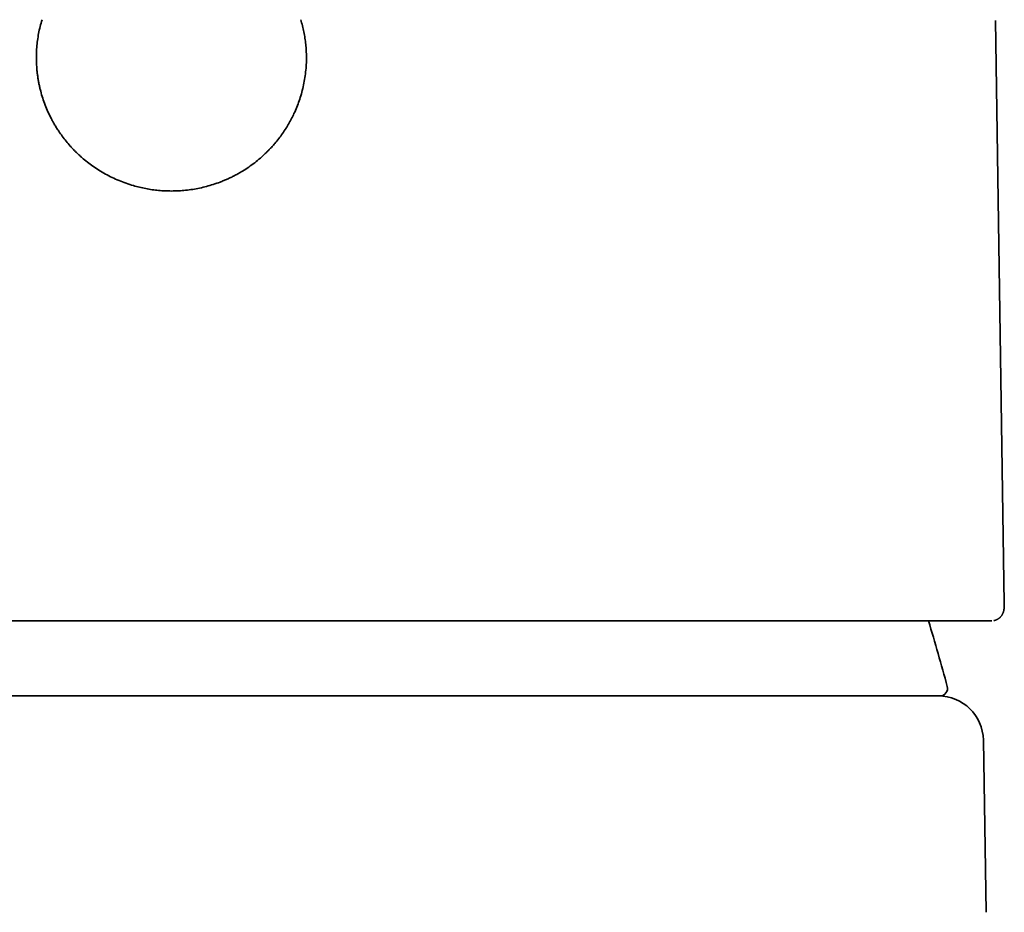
# Model space of a CAD drawing. Header units: millimetres. Extents: x 8 to 542, y 12 to 410.
# Tile 15 of 17: x 280 to 307, y 371 to 395. Entities that reach past the tile are written whole.
import ezdxf

# ---------------------------------------------------------------- set-up
doc = ezdxf.new("R2010")
doc.units = ezdxf.units.MM

msp = doc.modelspace()

# ---------------------------------------------------------------- linework, layer by layer
at = {"color": 7, "linetype": 'Continuous', "lineweight": 35}
for p, q in [((306.703, 379.703), (306.47, 395.242)), ((306.365, 379.241), (306.37, 379.241)), ((291.143, 377.241), (277.857, 377.241)), ((306.145, 376.061), (306.221, 371.474))]:
    msp.add_line(p, q, dxfattribs=at)
for centre, radius, start, end in [((247.251, 361.876), 60, 15.08663, 16.82291), ((304.99, 377.441), 0.2, 270, 15.0866), ((304.945, 376.041), 1.2, 0.955, 90)]:
    msp.add_arc(centre, radius, start, end, dxfattribs=at)
for points, knots in [([(284.5, 390.696), (284.443, 390.696), (284.328, 390.698), (284.157, 390.71), (283.988, 390.73), (283.819, 390.758), (283.652, 390.794), (283.476, 390.841), (283.292, 390.899), (283.103, 390.972), (282.919, 391.054), (282.74, 391.147), (282.57, 391.247), (282.409, 391.354), (282.259, 391.466), (282.144, 391.56), (282.061, 391.634), (282.008, 391.684), (281.955, 391.735), (281.903, 391.787), (281.852, 391.841), (281.781, 391.918), (281.693, 392.022), (281.59, 392.154), (281.505, 392.275), (281.435, 392.383), (281.392, 392.454), (281.364, 392.503), (281.35, 392.528), (281.336, 392.553), (281.322, 392.578), (281.309, 392.604), (281.269, 392.679), (281.208, 392.806), (281.133, 392.986), (281.068, 393.169), (281.022, 393.326), (280.99, 393.455), (280.969, 393.554), (280.95, 393.654), (280.935, 393.755), (280.922, 393.857), (280.909, 393.988), (280.9, 394.148), (280.9, 394.336), (280.909, 394.523), (280.929, 394.709), (280.959, 394.894), (280.999, 395.079), (281.034, 395.2), (281.051, 395.261)], [0, 0, 0, 0, 0.0258139, 0.0515174, 0.0771673, 0.1028204, 0.1285337, 0.1543638, 0.1849149, 0.2153168, 0.2456634, 0.2760492, 0.3065685, 0.3348912, 0.3630754, 0.3911965, 0.4022443, 0.4132988, 0.4243643, 0.4354456, 0.4465471, 0.4576735, 0.4829921, 0.5081898, 0.5333221, 0.5499015, 0.5664928, 0.5708422, 0.5751939, 0.579548, 0.5839049, 0.5882649, 0.5926282, 0.6222908, 0.6516929, 0.6809253, 0.7100804, 0.725354, 0.7406452, 0.7559674, 0.7713339, 0.7867577, 0.8022517, 0.8306383, 0.8588382, 0.8869356, 0.9150157, 0.9431637, 0.9714641, 1, 1, 1, 1]), ([(287.949, 395.261), (287.964, 395.207), (287.995, 395.099), (288.032, 394.934), (288.061, 394.769), (288.082, 394.602), (288.095, 394.434), (288.101, 394.255), (288.097, 394.066), (288.081, 393.867), (288.054, 393.67), (288.015, 393.474), (287.967, 393.285), (287.909, 393.102), (287.844, 392.927), (287.784, 392.791), (287.736, 392.691), (287.703, 392.625), (287.668, 392.56), (287.632, 392.496), (287.594, 392.432), (287.539, 392.342), (287.463, 392.228), (287.364, 392.093), (287.27, 391.977), (287.184, 391.879), (287.126, 391.818), (287.087, 391.777), (287.066, 391.757), (287.046, 391.736), (287.025, 391.716), (287.004, 391.695), (286.942, 391.636), (286.836, 391.542), (286.682, 391.42), (286.522, 391.306), (286.383, 391.218), (286.267, 391.152), (286.176, 391.103), (286.084, 391.057), (285.99, 391.013), (285.894, 390.972), (285.77, 390.923), (285.618, 390.869), (285.437, 390.816), (285.253, 390.772), (285.068, 390.738), (284.88, 390.714), (284.691, 390.698), (284.564, 390.697), (284.5, 390.696)], [0, 0, 0, 0, 0.0253938, 0.0506669, 0.0758791, 0.1010905, 0.1263614, 0.1517515, 0.1817679, 0.2116592, 0.2415254, 0.2714671, 0.3015841, 0.3297644, 0.357857, 0.385942, 0.396992, 0.408058, 0.419145, 0.4302576, 0.4414008, 0.4525791, 0.477997, 0.5033489, 0.5286916, 0.5454412, 0.5622277, 0.5666324, 0.5710411, 0.575454, 0.5798714, 0.5842935, 0.5887208, 0.6185679, 0.6482114, 0.6777383, 0.7072368, 0.7227081, 0.7382085, 0.7537505, 0.7693468, 0.7850095, 0.8007508, 0.829362, 0.857795, 0.8861269, 0.9144356, 0.9427992, 0.9712951, 1, 1, 1, 1]), ([(306.423, 379.247), (306.423, 379.247), (306.426, 379.248), (306.433, 379.249), (306.442, 379.252), (306.452, 379.254), (306.464, 379.258), (306.479, 379.263), (306.497, 379.27), (306.516, 379.279), (306.534, 379.29), (306.552, 379.301), (306.567, 379.313), (306.582, 379.325), (306.597, 379.34), (306.611, 379.355), (306.623, 379.371), (306.634, 379.387), (306.645, 379.404), (306.653, 379.419), (306.66, 379.433), (306.666, 379.447), (306.671, 379.46), (306.676, 379.472), (306.679, 379.481), (306.682, 379.491), (306.685, 379.503), (306.688, 379.515), (306.69, 379.527), (306.693, 379.539), (306.695, 379.55), (306.696, 379.561), (306.697, 379.571), (306.698, 379.58), (306.699, 379.588), (306.7, 379.597), (306.701, 379.607), (306.701, 379.615), (306.702, 379.622), (306.702, 379.627), (306.702, 379.631), (306.702, 379.635), (306.703, 379.64), (306.703, 379.647), (306.703, 379.655), (306.703, 379.665), (306.703, 379.676), (306.703, 379.689), (306.703, 379.698), (306.703, 379.703)], [0, 0, 0, 0, 0.003417, 0.0157929, 0.02589, 0.0340976, 0.0429618, 0.0559552, 0.0732396, 0.0902246, 0.1090543, 0.1266056, 0.1426135, 0.1570574, 0.1779564, 0.1989957, 0.2218335, 0.2522647, 0.2801119, 0.3055392, 0.3315863, 0.3592101, 0.3859629, 0.4088021, 0.426852, 0.4488953, 0.4755566, 0.5046052, 0.5334855, 0.5620728, 0.5932259, 0.6210284, 0.645504, 0.6693583, 0.6924284, 0.7168162, 0.742516, 0.7670126, 0.7882015, 0.7975576, 0.8061869, 0.8171559, 0.83192, 0.8504767, 0.8728223, 0.8989527, 0.928863, 0.9625475, 1, 1, 1, 1]), ([(262.635, 379.241), (262.644, 379.241), (262.662, 379.241), (262.698, 379.241), (262.741, 379.241), (262.792, 379.241), (262.85, 379.241), (262.908, 379.241), (262.964, 379.241), (263.016, 379.241), (263.071, 379.241), (263.129, 379.241), (263.191, 379.241), (263.259, 379.241), (263.34, 379.241), (263.437, 379.241), (263.551, 379.241), (263.673, 379.241), (263.801, 379.241), (263.924, 379.241), (264.041, 379.241), (264.148, 379.241), (264.237, 379.241), (264.305, 379.241), (264.35, 379.241), (264.396, 379.241), (264.442, 379.241), (264.489, 379.241), (264.573, 379.241), (264.696, 379.241), (264.862, 379.241), (265.033, 379.241), (265.21, 379.241), (265.393, 379.241), (265.582, 379.241), (265.771, 379.241), (265.96, 379.241), (266.148, 379.241), (266.341, 379.241), (266.539, 379.241), (266.744, 379.241), (266.954, 379.241), (267.169, 379.241), (267.389, 379.241), (267.613, 379.241), (267.841, 379.241), (268.074, 379.241), (268.306, 379.241), (268.539, 379.241), (268.77, 379.241), (269.005, 379.241), (269.245, 379.241), (269.5, 379.241), (269.773, 379.241), (270.062, 379.241), (270.356, 379.241), (270.654, 379.241), (270.957, 379.241), (271.263, 379.241), (271.565, 379.241), (271.862, 379.241), (272.155, 379.241), (272.45, 379.241), (272.748, 379.241), (273.048, 379.241), (273.368, 379.241), (273.71, 379.241), (274.076, 379.241), (274.446, 379.241), (274.819, 379.241), (275.162, 379.241), (275.474, 379.241), (275.755, 379.241), (275.98, 379.241), (276.149, 379.241), (276.26, 379.241), (276.372, 379.241), (276.485, 379.241), (276.597, 379.241), (276.787, 379.241), (277.054, 379.241), (277.4, 379.241), (277.747, 379.241), (278.096, 379.241), (278.447, 379.241), (278.8, 379.241), (279.129, 379.241), (279.434, 379.241), (279.714, 379.241), (279.995, 379.241), (280.278, 379.241), (280.558, 379.241), (280.833, 379.241), (281.14, 379.241), (281.482, 379.241), (281.861, 379.241), (282.24, 379.241), (282.62, 379.241), (282.998, 379.241), (283.374, 379.241), (283.749, 379.241), (284.124, 379.241), (284.51, 379.241), (284.906, 379.241), (285.311, 379.241), (285.715, 379.241), (286.119, 379.241), (286.522, 379.241), (286.881, 379.241), (287.195, 379.241), (287.466, 379.241), (287.736, 379.241), (288.006, 379.241), (288.279, 379.241), (288.556, 379.241), (288.875, 379.241), (289.232, 379.241), (289.625, 379.241), (290.015, 379.241), (290.404, 379.241), (290.756, 379.241), (291.073, 379.241), (291.354, 379.241), (291.577, 379.241), (291.744, 379.241), (291.853, 379.241), (291.963, 379.241), (292.072, 379.241), (292.181, 379.241), (292.372, 379.241), (292.645, 379.241), (292.998, 379.241), (293.347, 379.241), (293.693, 379.241), (294.037, 379.241), (294.377, 379.241), (294.706, 379.241), (295.022, 379.241), (295.326, 379.241), (295.628, 379.241), (295.929, 379.241), (296.228, 379.241), (296.526, 379.241), (296.822, 379.241), (297.115, 379.241), (297.403, 379.241), (297.689, 379.241), (297.97, 379.241), (298.243, 379.241), (298.508, 379.241), (298.764, 379.241), (299.016, 379.241), (299.266, 379.241), (299.525, 379.241), (299.793, 379.241), (300.069, 379.241), (300.339, 379.241), (300.605, 379.241), (300.865, 379.241), (301.12, 379.241), (301.362, 379.241), (301.594, 379.241), (301.814, 379.241), (302.029, 379.241), (302.24, 379.241), (302.445, 379.241), (302.657, 379.241), (302.875, 379.241), (303.1, 379.241), (303.317, 379.241), (303.528, 379.241), (303.713, 379.241), (303.876, 379.241), (304.017, 379.241), (304.127, 379.241), (304.207, 379.241), (304.259, 379.241), (304.311, 379.241), (304.362, 379.241), (304.413, 379.241), (304.497, 379.241), (304.612, 379.241), (304.755, 379.241), (304.891, 379.241), (305.022, 379.241), (305.148, 379.241), (305.267, 379.241), (305.373, 379.241), (305.465, 379.241), (305.547, 379.241), (305.625, 379.241), (305.699, 379.241), (305.769, 379.241), (305.835, 379.241), (305.903, 379.241), (305.975, 379.241), (306.047, 379.241), (306.113, 379.241), (306.172, 379.241), (306.224, 379.241), (306.269, 379.241), (306.308, 379.241), (306.34, 379.241), (306.357, 379.241), (306.365, 379.241)], [0, 0, 0, 0, 0.006133, 0.012259, 0.018378, 0.024494, 0.030609, 0.036724, 0.040844, 0.044966, 0.04909, 0.053218, 0.057349, 0.061643, 0.066001, 0.072095, 0.078183, 0.084268, 0.090352, 0.096436, 0.100899, 0.105365, 0.109834, 0.11159, 0.113347, 0.115105, 0.116864, 0.118623, 0.120384, 0.126146, 0.131902, 0.137651, 0.143396, 0.149138, 0.15488, 0.160623, 0.165889, 0.171159, 0.176434, 0.181716, 0.18705, 0.192433, 0.19781, 0.203182, 0.20855, 0.213916, 0.219282, 0.224649, 0.22971, 0.234775, 0.239844, 0.244919, 0.25, 0.255876, 0.261744, 0.267605, 0.273462, 0.279317, 0.28517, 0.291024, 0.296394, 0.301766, 0.307145, 0.312529, 0.317871, 0.323151, 0.329479, 0.335801, 0.342118, 0.348434, 0.354751, 0.359385, 0.364021, 0.368661, 0.370485, 0.372309, 0.374135, 0.375961, 0.377788, 0.379616, 0.385166, 0.390708, 0.396245, 0.401778, 0.407309, 0.41284, 0.418371, 0.422719, 0.427069, 0.431422, 0.435779, 0.44014, 0.444341, 0.448469, 0.454243, 0.460012, 0.465779, 0.471544, 0.47731, 0.482975, 0.488644, 0.494318, 0.5, 0.506132, 0.512257, 0.518377, 0.524492, 0.530607, 0.536722, 0.540843, 0.544965, 0.549089, 0.553217, 0.557349, 0.561643, 0.566001, 0.572095, 0.578183, 0.584268, 0.590352, 0.596436, 0.600899, 0.605365, 0.609834, 0.61159, 0.613347, 0.615105, 0.616864, 0.618623, 0.620384, 0.626146, 0.631902, 0.637651, 0.643396, 0.649138, 0.65488, 0.660623, 0.665889, 0.671159, 0.676434, 0.681716, 0.68705, 0.692433, 0.69781, 0.703182, 0.70855, 0.713916, 0.719282, 0.724649, 0.72971, 0.734775, 0.739844, 0.744919, 0.75, 0.755876, 0.761744, 0.767605, 0.773462, 0.779317, 0.78517, 0.791024, 0.796394, 0.801766, 0.807145, 0.812529, 0.817871, 0.823151, 0.829479, 0.835801, 0.842118, 0.848434, 0.854751, 0.859385, 0.864021, 0.868661, 0.870485, 0.872309, 0.874135, 0.875961, 0.877788, 0.879616, 0.885166, 0.890708, 0.896245, 0.901778, 0.907309, 0.91284, 0.918371, 0.922719, 0.927069, 0.931422, 0.935779, 0.94014, 0.944341, 0.94847, 0.954244, 0.960014, 0.965781, 0.971546, 0.977312, 0.982976, 0.988645, 0.994319, 1, 1, 1, 1]), ([(304.945, 377.241), (304.945, 377.241), (304.856, 377.241), (304.503, 377.241), (304.24, 377.241), (303.203, 377.241), (302.18, 377.241), (299.625, 377.241), (298.094, 377.241), (295.59, 377.241), (294.722, 377.241), (292.95, 377.241), (292.046, 377.241), (291.143, 377.241)], [0, 0, 0, 0, 0.125, 0.125, 0.25, 0.25, 0.5, 0.5, 0.75, 0.75, 0.875, 0.875, 1, 1, 1, 1]), ([(304.947, 377.241), (304.95, 377.241), (304.961, 377.241), (304.975, 377.241), (304.987, 377.241), (304.989, 377.241), (304.99, 377.241)], [0, 0, 0, 0, 0.083671, 0.388891, 0.694295, 1, 1, 1, 1])]:
    msp.add_open_spline(points, degree=3, knots=knots, dxfattribs=at)

doc.saveas('drawing.dxf')
